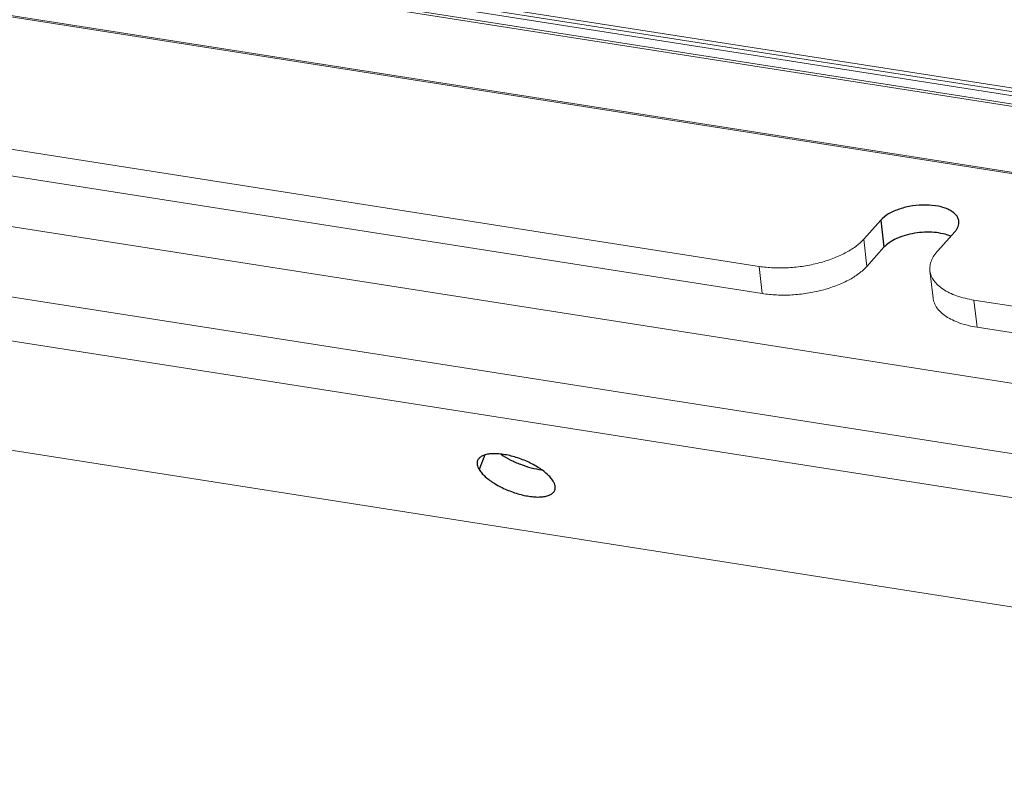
# Model space of a CAD drawing. Header units: millimetres. Extents: x 18546 to 26367, y -13731 to -7651.
# Tile 5 of 40: x 24799 to 24924, y -8447 to -8350. Entities that reach past the tile are written whole.
import ezdxf

# ---------------------------------------------------------------- set-up
doc = ezdxf.new("R2010")
doc.units = ezdxf.units.MM
doc.header["$LTSCALE"] = 50
doc.layers.get('0').update_dxf_attribs({"lineweight": 18})
doc.layers.add('02___PRT_ALL_AXES', color=7, linetype='Continuous')

msp = doc.modelspace()

# ---------------------------------------------------------------- linework, layer by layer
at = {"color": 7, "linetype": 'Continuous'}
for p, q in [((24468.03, -8287.98), (25246.78, -8409.9)), ((24468.02, -8288.46), (25246.77, -8410.38)), ((24468.45, -8289.6), (25247.21, -8411.52)), ((25045.4, -8415.4), (24675.71, -8357.52)), ((24714.78, -8357.22), (24893.13, -8385.14)), ((24668, -8365.26), (25046.64, -8424.53)), ((24667.9, -8370.82), (25046.54, -8430.09)), ((24906.43, -8381.68), (24906.03, -8378.23)), ((24906.43, -8381.68), (24908.6, -8379.26)), ((24893.13, -8385.14), (24892.74, -8381.69)), ((24914.85, -8385.7), (24914.45, -8382.25)), ((24668.17, -8384.76), (25064.71, -8446.83)), ((24920.43, -8389.41), (24920.04, -8385.96)), ((24920.43, -8389.41), (25088.34, -8415.7))]:
    msp.add_line(p, q, dxfattribs=at)
at = {"color": 3, "linetype": 'Continuous'}
for p, q in [((25246.79, -8409.42), (24468.04, -8287.5)), ((24740.08, -8332.43), (25097.23, -8388.34)), ((25097.43, -8396.9), (24736.55, -8340.41)), ((25097.48, -8396.77), (24736.58, -8340.27)), ((24714.38, -8353.76), (24892.74, -8381.69)), ((24906.03, -8378.23), (24908.21, -8375.81)), ((24915.43, -8379.7), (24917.61, -8377.28)), ((24920.04, -8385.96), (25090.6, -8412.66))]:
    msp.add_line(p, q, dxfattribs=at)
for points, knots in [([(24892.74, -8381.69), (24893.34, -8381.78), (24894.59, -8381.9), (24896.51, -8381.88), (24898.44, -8381.68), (24900.32, -8381.29), (24902.08, -8380.74), (24903.66, -8380.04), (24904.99, -8379.22), (24905.73, -8378.57), (24906.03, -8378.23)], [0, 0, 0, 0, 0.129582, 0.265355, 0.403494, 0.54, 0.670991, 0.792976, 0.903185, 1, 1, 1, 1]), ([(24915.43, -8379.7), (24915.26, -8379.9), (24914.95, -8380.3), (24914.61, -8380.95), (24914.43, -8381.6), (24914.43, -8382.04), (24914.45, -8382.25)], [0, 0, 0, 0, 0.281367, 0.537443, 0.77407, 1, 1, 1, 1]), ([(24914.45, -8382.25), (24914.47, -8382.47), (24914.59, -8382.91), (24914.94, -8383.53), (24915.45, -8384.1), (24916.12, -8384.62), (24916.92, -8385.07), (24918.22, -8385.6), (24919.29, -8385.84), (24920.04, -8385.96)], [0, 0, 0, 0, 0.092602, 0.189957, 0.295884, 0.412849, 0.542022, 0.683534, 1, 1, 1, 1])]:
    msp.add_open_spline(points, degree=3, knots=knots, dxfattribs=at)
at = {"color": 7, "linetype": 'Continuous'}
for points, knots in [([(24906.43, -8381.68), (24906.13, -8382.03), (24905.38, -8382.68), (24904.05, -8383.49), (24902.48, -8384.19), (24900.72, -8384.74), (24898.84, -8385.13), (24896.9, -8385.34), (24894.99, -8385.35), (24893.74, -8385.23), (24893.13, -8385.14)], [0, 0, 0, 0, 0.096815, 0.207024, 0.329009, 0.46, 0.596506, 0.734645, 0.870418, 1, 1, 1, 1]), ([(24920.43, -8389.41), (24919.69, -8389.3), (24918.62, -8389.05), (24917.32, -8388.52), (24916.51, -8388.07), (24915.85, -8387.55), (24915.33, -8386.98), (24914.99, -8386.36), (24914.87, -8385.92), (24914.85, -8385.7)], [0, 0, 0, 0, 0.316466, 0.457978, 0.587151, 0.704116, 0.810043, 0.907398, 1, 1, 1, 1])]:
    msp.add_open_spline(points, degree=3, knots=knots, dxfattribs=at)
at = {"layer": '02___PRT_ALL_AXES', "color": 7, "linetype": 'Continuous'}
for p, q in [((24908.21, -8375.81), (24908.6, -8379.26)), ((24857.9, -8405.64), (24857.19, -8407.49))]:
    msp.add_line(p, q, dxfattribs=at)
at = {"layer": '02___PRT_ALL_AXES', "color": 3, "linetype": 'Continuous'}
for points, knots in [([(24918.12, -8375.94), (24918.11, -8375.8), (24918.02, -8375.51), (24917.75, -8375.11), (24917.35, -8374.76), (24916.84, -8374.46), (24916.22, -8374.22), (24915.25, -8373.97), (24913.9, -8373.84), (24912.23, -8373.96), (24910.62, -8374.34), (24909.25, -8374.93), (24908.49, -8375.49), (24908.21, -8375.81)], [0, 0, 0, 0, 0.038599, 0.080161, 0.126816, 0.179636, 0.238806, 0.303875, 0.447652, 0.60088, 0.751289, 0.887161, 1, 1, 1, 1]), ([(24917.61, -8377.28), (24917.7, -8377.17), (24917.86, -8376.96), (24918.04, -8376.63), (24918.13, -8376.28), (24918.14, -8376.05), (24918.12, -8375.94)], [0, 0, 0, 0, 0.281342, 0.537451, 0.774067, 1, 1, 1, 1]), ([(24859.98, -8405.54), (24860.34, -8405.8), (24861.14, -8406.28), (24862.42, -8406.85), (24863.76, -8407.28), (24864.67, -8407.46), (24865.11, -8407.51)], [0, 0, 0, 0, 0.241985, 0.500001, 0.758015, 1, 1, 1, 1])]:
    msp.add_open_spline(points, degree=3, knots=knots, dxfattribs=at)
at = {"layer": '02___PRT_ALL_AXES', "color": 7, "linetype": 'Continuous'}
for points, knots in [([(24917.09, -8377.86), (24916.77, -8377.73), (24916.08, -8377.51), (24914.96, -8377.34), (24913.74, -8377.33), (24912.5, -8377.45), (24911.31, -8377.72), (24910.22, -8378.12), (24909.31, -8378.62), (24908.8, -8379.03), (24908.6, -8379.26)], [0, 0, 0, 0, 0.113211, 0.240395, 0.37691, 0.517042, 0.654703, 0.784058, 0.900199, 1, 1, 1, 1]), ([(24866.59, -8408.96), (24866.5, -8408.8), (24866.25, -8408.48), (24865.62, -8407.85), (24864.57, -8407.1), (24863.11, -8406.36), (24861.76, -8405.89), (24860.67, -8405.63), (24859.9, -8405.51), (24859.18, -8405.47), (24858.53, -8405.49), (24857.98, -8405.59), (24857.52, -8405.77), (24857.18, -8406.01), (24857.03, -8406.23), (24856.99, -8406.35)], [0, 0, 0, 0, 0.050878, 0.109471, 0.246524, 0.401234, 0.559925, 0.636284, 0.708343, 0.77462, 0.833941, 0.885586, 0.92952, 0.966791, 1, 1, 1, 1]), ([(24856.99, -8406.35), (24856.96, -8406.43), (24856.92, -8406.61), (24856.94, -8406.89), (24857.03, -8407.19), (24857.13, -8407.39), (24857.19, -8407.49)], [0, 0, 0, 0, 0.217451, 0.449638, 0.708151, 1, 1, 1, 1]), ([(24857.19, -8407.49), (24857.29, -8407.65), (24857.53, -8407.97), (24858.16, -8408.61), (24859.21, -8409.35), (24860.68, -8410.09), (24862.02, -8410.56), (24863.11, -8410.82), (24863.88, -8410.94), (24864.6, -8410.99), (24865.25, -8410.96), (24865.81, -8410.86), (24866.26, -8410.69), (24866.6, -8410.44), (24866.75, -8410.22), (24866.79, -8410.11)], [0, 0, 0, 0, 0.050878, 0.109471, 0.246524, 0.401234, 0.559925, 0.636284, 0.708343, 0.77462, 0.833941, 0.885586, 0.92952, 0.966791, 1, 1, 1, 1]), ([(24866.79, -8410.11), (24866.82, -8410.03), (24866.86, -8409.85), (24866.84, -8409.56), (24866.75, -8409.26), (24866.65, -8409.06), (24866.59, -8408.96)], [0, 0, 0, 0, 0.217451, 0.449638, 0.708151, 1, 1, 1, 1])]:
    msp.add_open_spline(points, degree=3, knots=knots, dxfattribs=at)

doc.saveas('drawing.dxf')
